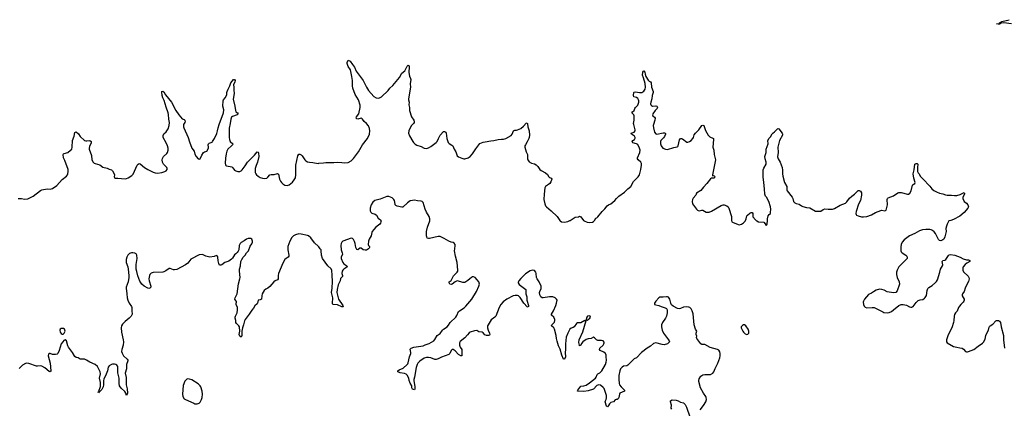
# Model space of a CAD drawing. Header units: inches. Extents: x 1474254 to 1647085, y 640389 to 772279.
# Tile 55 of 85: x 1514419 to 1532797, y 746488 to 753749. Entities that reach past the tile are written whole.
import ezdxf

# ---------------------------------------------------------------- set-up
doc = ezdxf.new("R2010")
doc.units = ezdxf.units.IN
doc.header["$MEASUREMENT"] = 0
for name, color, linetype in [('B5714', 7, 'Continuous'), ('B5715', 7, 'Continuous'), ('B5724', 7, 'Continuous'), ('B5725', 7, 'Continuous'), ('B5734', 7, 'Continuous'), ('B5735', 7, 'Continuous')]:
    doc.layers.add(name, color=color, linetype=linetype)

msp = doc.modelspace()

# ---------------------------------------------------------------- linework, layer by layer
at = {"layer": 'B5714', "color": 6, "elevation": 700}
msp.add_lwpolyline([(1520000, 749507), (1519998, 749510), (1519922, 749582), (1519850, 749672), (1519810, 749709), (1519790, 749719), (1519670, 749743), (1519630, 749746), (1519568, 749732), (1519530, 749713), (1519500, 749680), (1519460, 749610), (1519425, 749510), (1519422, 749450), (1519445, 749350), (1519444, 749330), (1519432, 749310), (1519390, 749285), (1519370, 749267), (1519330, 749200), (1519251, 749009), (1519243, 748970), (1519242, 748910), (1519229, 748890), (1519189, 748870), (1519162, 748850), (1519090, 748764), (1519050, 748734), (1519010, 748716), (1518983, 748690), (1518947, 748627), (1518937, 748590), (1518930, 748525), (1518910, 748515), (1518870, 748510), (1518857, 748450), (1518850, 748438), (1518810, 748404), (1518782, 748358), (1518750, 748323), (1518703, 748250), (1518626, 748150), (1518615, 748125), (1518599, 748050), (1518578, 747990), (1518564, 747930), (1518563, 747850), (1518550, 747818), (1518530, 747835), (1518518, 747870), (1518529, 747930), (1518519, 748010), (1518510, 748030), (1518466, 748070), (1518454, 748090), (1518452, 748130), (1518440, 748170), (1518439, 748190), (1518446, 748210), (1518476, 748270), (1518485, 748330), (1518481, 748370), (1518462, 748430), (1518461, 748450), (1518468, 748470), (1518464, 748484), (1518444, 748510), (1518436, 748530), (1518440, 748550), (1518476, 748630), (1518504, 748816), (1518529, 748910), (1518532, 748930), (1518520, 749050), (1518524, 749090), (1518541, 749150), (1518549, 749230), (1518566, 749270), (1518590, 749310), (1518630, 749351), (1518655, 749390), (1518690, 749430), (1518721, 749519), (1518750, 749564), (1518761, 749590), (1518764, 749610), (1518750, 749651), (1518730, 749663), (1518682, 749658), (1518650, 749646), (1518610, 749618), (1518553, 749587), (1518534, 749566), (1518516, 749530), (1518506, 749450), (1518498, 749422), (1518480, 749400), (1518450, 749377), (1518430, 749354), (1518389, 749291), (1518370, 749272), (1518320, 749240), (1518250, 749212), (1518190, 749172), (1518170, 749164), (1518150, 749165), (1518133, 749193), (1518122, 749242), (1518115, 749315), (1518111, 749331), (1518098, 749338), (1518090, 749342), (1518050, 749327), (1517970, 749315), (1517892, 749332), (1517830, 749359), (1517770, 749358), (1517610, 749276), (1517557, 749203), (1517514, 749166), (1517350, 749084), (1517310, 749075), (1517290, 749076), (1517230, 749101), (1517210, 749101), (1517145, 749055), (1517110, 749040), (1517090, 749035), (1516910, 749023), (1516870, 749013), (1516846, 748990), (1516839, 748970), (1516830, 748910), (1516834, 748870), (1516869, 748770), (1516869, 748750), (1516850, 748730), (1516830, 748729), (1516810, 748734), (1516742, 748770), (1516698, 748810), (1516662, 748862), (1516625, 748965), (1516602, 749042), (1516594, 749090), (1516593, 749173), (1516611, 749290), (1516607, 749350), (1516593, 749373), (1516570, 749386), (1516530, 749395), (1516505, 749395), (1516470, 749382), (1516436, 749350), (1516416, 749310), (1516407, 749270), (1516408, 749210), (1516436, 749130), (1516444, 749090), (1516457, 748970), (1516457, 748930), (1516442, 748850), (1516405, 748750), (1516403, 748730), (1516420, 748630), (1516427, 748550), (1516436, 748510), (1516465, 748450), (1516505, 748390), (1516513, 748370), (1516510, 748310), (1516516, 748250), (1516498, 748210), (1516464, 748170), (1516389, 748111), (1516338, 748062), (1516317, 748030), (1516311, 747990), (1516316, 747910), (1516351, 747770), (1516357, 747730), (1516353, 747670), (1516326, 747590), (1516319, 747550), (1516330, 747518), (1516356, 747470), (1516424, 747404), (1516434, 747390), (1516436, 747376), (1516412, 747308), (1516411, 747229), (1516388, 747148), (1516403, 747063), (1516408, 746930), (1516423, 746850), (1516430, 746770), (1516425, 746750), (1516410, 746727), (1516397, 746770), (1516380, 746800), (1516310, 746866), (1516284, 746910), (1516277, 746950), (1516274, 747050), (1516251, 747150), (1516253, 747253), (1516249, 747270), (1516233, 747293), (1516210, 747309), (1516190, 747315), (1516150, 747315), (1516130, 747308), (1516090, 747280), (1516070, 747258), (1516055, 747190), (1516033, 747127), (1515986, 747030), (1515982, 747010), (1515982, 746930), (1515974, 746890), (1515950, 746842), (1515910, 746798), (1515901, 746799), (1515890, 746779), (1515884, 746790), (1515890, 746801), (1515899, 746801), (1515897, 746810), (1515927, 746893), (1515926, 746970), (1515910, 747050), (1515929, 747130), (1515918, 747170), (1515870, 747272), (1515830, 747307), (1515725, 747350), (1515668, 747390), (1515630, 747404), (1515570, 747404), (1515550, 747409), (1515510, 747434), (1515470, 747437), (1515450, 747456), (1515404, 747530), (1515330, 747630), (1515317, 747657), (1515290, 747748), (1515270, 747768), (1515243, 747757), (1515225, 747730), (1515190, 747695), (1515154, 747570), (1515130, 747514), (1515118, 747502), (1515090, 747492), (1515030, 747496), (1514990, 747513), (1514970, 747515), (1514958, 747502), (1514953, 747470), (1514990, 747330), (1514998, 747190), (1514990, 747170), (1514970, 747178), (1514890, 747246), (1514830, 747278), (1514810, 747283), (1514750, 747274), (1514730, 747277), (1514590, 747326), (1514550, 747330), (1514530, 747326), (1514470, 747292), (1514408, 747232)], dxfattribs=at)
at = {"layer": 'B5714', "color": 6}
for points, elevation in [([(1515190, 747978), (1515175, 747965), (1515165, 747950), (1515171, 747910), (1515190, 747884), (1515210, 747874), (1515230, 747875), (1515250, 747890), (1515257, 747903), (1515265, 747930), (1515264, 747950), (1515253, 747970), (1515237, 747977)], 700), ([(1517543, 747037), (1517530, 747029), (1517504, 746996), (1517468, 746912), (1517456, 746750), (1517466, 746706), (1517488, 746668), (1517511, 746650), (1517670, 746582), (1517690, 746574), (1517730, 746571), (1517770, 746583), (1517790, 746605), (1517810, 746651), (1517822, 746690), (1517830, 746750), (1517825, 746810), (1517798, 746890), (1517786, 746910), (1517750, 746945), (1517630, 747019), (1517590, 747036)], 800)]:
    msp.add_lwpolyline(points, close=True, dxfattribs=dict(at, elevation=elevation))
at = {"layer": 'B5715', "color": 6, "elevation": 700}
msp.add_lwpolyline([(1514390, 750406), (1514450, 750407), (1514510, 750398), (1514570, 750402), (1514670, 750451), (1514805, 750555), (1514830, 750567), (1514930, 750590), (1514990, 750580), (1515030, 750596), (1515110, 750652), (1515210, 750760), (1515290, 750824), (1515311, 750849), (1515320, 750870), (1515325, 750910), (1515322, 750950), (1515261, 751121), (1515238, 751170), (1515227, 751230), (1515236, 751244), (1515248, 751250), (1515317, 751270), (1515369, 751310), (1515389, 751331), (1515398, 751370), (1515407, 751490), (1515437, 751570), (1515450, 751639), (1515470, 751654), (1515516, 751616), (1515550, 751568), (1515630, 751494), (1515650, 751486), (1515670, 751483), (1515730, 751492), (1515750, 751474), (1515751, 751450), (1515720, 751380), (1515713, 751350), (1515714, 751330), (1515757, 751210), (1515768, 751130), (1515790, 751088), (1515810, 751070), (1515830, 751060), (1515915, 751035), (1515970, 750995), (1516050, 750975), (1516090, 750956), (1516130, 750945), (1516148, 750928), (1516184, 750870), (1516188, 750850), (1516182, 750810), (1516192, 750790), (1516210, 750785), (1516252, 750788), (1516390, 750776), (1516410, 750780), (1516444, 750796), (1516510, 750840), (1516535, 750865), (1516611, 751029), (1516630, 751051), (1516650, 751059), (1516670, 751056), (1516750, 750989), (1516812, 750952), (1516910, 750899), (1516950, 750886), (1516990, 750882), (1517070, 750896), (1517129, 750911), (1517155, 750925), (1517173, 750947), (1517174, 750970), (1517163, 750990), (1517104, 751050), (1517085, 751090), (1517078, 751130), (1517083, 751157), (1517100, 751190), (1517162, 751250), (1517176, 751270), (1517187, 751310), (1517188, 751350), (1517180, 751390), (1517155, 751450), (1517098, 751550), (1517095, 751585), (1517106, 751614), (1517150, 751654), (1517190, 751709), (1517209, 751771), (1517214, 751830), (1517203, 751890), (1517197, 751977), (1517190, 752010), (1517150, 752115), (1517118, 752238), (1517088, 752290), (1517075, 752330), (1517070, 752394), (1517074, 752406), (1517089, 752411), (1517110, 752401), (1517143, 752343), (1517250, 752207), (1517332, 752052), (1517390, 751969), (1517450, 751894), (1517490, 751881), (1517502, 751870), (1517506, 751850), (1517501, 751830), (1517479, 751790), (1517475, 751770), (1517477, 751750), (1517482, 751730), (1517564, 751550), (1517586, 751466), (1517633, 751350), (1517673, 751290), (1517690, 751237), (1517710, 751194), (1517751, 751150), (1517770, 751141), (1517790, 751147), (1517821, 751219), (1517850, 751269), (1517870, 751280), (1517896, 751284), (1517910, 751294), (1517940, 751350), (1517944, 751370), (1517938, 751410), (1517943, 751430), (1517958, 751442), (1518010, 751462), (1518020, 751470), (1518052, 751528), (1518096, 751624), (1518113, 751670), (1518122, 751730), (1518140, 751790), (1518221, 752010), (1518226, 752066), (1518213, 752130), (1518214, 752230), (1518222, 752250), (1518253, 752287), (1518281, 752330), (1518288, 752350), (1518286, 752390), (1518290, 752410), (1518312, 752448), (1518339, 752510), (1518359, 752570), (1518410, 752630), (1518430, 752630), (1518438, 752610), (1518437, 752590), (1518412, 752530), (1518418, 752490), (1518414, 752430), (1518419, 752370), (1518404, 752264), (1518436, 752130), (1518446, 752050), (1518456, 752030), (1518481, 752010), (1518495, 751990), (1518475, 751970), (1518390, 751940), (1518375, 751925), (1518361, 751890), (1518349, 751810), (1518330, 751721), (1518326, 751670), (1518329, 751549), (1518335, 751510), (1518350, 751476), (1518398, 751430), (1518392, 751410), (1518375, 751390), (1518305, 751330), (1518288, 751292), (1518275, 751245), (1518263, 751163), (1518253, 751070), (1518259, 751039), (1518267, 751027), (1518280, 751020), (1518378, 750998), (1518399, 750979), (1518430, 750939), (1518450, 750925), (1518490, 750911), (1518530, 750913), (1518550, 750923), (1518570, 750943), (1518630, 751016), (1518670, 751086), (1518749, 751170), (1518803, 751217), (1518850, 751281), (1518870, 751273), (1518877, 751257), (1518885, 751190), (1518860, 751090), (1518830, 751026), (1518815, 750970), (1518811, 750930), (1518814, 750894), (1518824, 750870), (1518839, 750850), (1518870, 750823), (1518910, 750800), (1518950, 750788), (1518996, 750784), (1519030, 750791), (1519050, 750804), (1519090, 750849), (1519110, 750859), (1519170, 750856), (1519233, 750873), (1519250, 750860), (1519270, 750768), (1519289, 750730), (1519307, 750707), (1519330, 750685), (1519370, 750660), (1519410, 750653), (1519450, 750664), (1519510, 750715), (1519544, 750756), (1519564, 750796), (1519574, 750850), (1519572, 751030), (1519612, 751208), (1519630, 751235), (1519650, 751236), (1519670, 751226), (1519690, 751207), (1519739, 751130), (1519757, 751110), (1519790, 751094), (1519830, 751084), (1519890, 751082), (1519990, 751065), (1520000, 751066)], dxfattribs=at)
at = {"layer": 'B5724', "color": 6, "elevation": 700}
for points in [[(1521160, 750000), (1521164, 749990), (1521162, 749970), (1521155, 749950), (1521140, 749930), (1521066, 749870), (1521027, 749830), (1520999, 749790), (1520990, 749770), (1520978, 749710), (1520942, 749650), (1520928, 749610), (1520926, 749550), (1520931, 749530), (1520948, 749510), (1520947, 749490), (1520939, 749481), (1520930, 749470), (1520890, 749445), (1520870, 749440), (1520831, 749451), (1520790, 749482), (1520770, 749482), (1520730, 749452), (1520710, 749458), (1520693, 749493), (1520681, 749570), (1520670, 749605), (1520650, 749644), (1520630, 749663), (1520610, 749665), (1520590, 749660), (1520470, 749620), (1520450, 749609), (1520431, 749590), (1520420, 749570), (1520415, 749530), (1520420, 749450), (1520440, 749390), (1520441, 749370), (1520416, 749310), (1520416, 749290), (1520450, 749210), (1520470, 749188), (1520525, 749150), (1520528, 749130), (1520505, 749110), (1520469, 749090), (1520450, 749070), (1520440, 749050), (1520434, 749010), (1520447, 748970), (1520447, 748950), (1520408, 748912), (1520398, 748870), (1520362, 748798), (1520342, 748710), (1520336, 748650), (1520367, 748527), (1520450, 748410), (1520454, 748390), (1520450, 748384), (1520430, 748386), (1520350, 748420), (1520270, 748430), (1520259, 748439), (1520255, 748455), (1520261, 748550), (1520237, 748650), (1520251, 748730), (1520256, 748856), (1520253, 748973), (1520244, 749064), (1520230, 749095), (1520170, 749153), (1520073, 749290), (1520050, 749350), (1520046, 749430), (1520043, 749450), (1520029, 749470), (1520000, 749507)], [(1527122, 746458), (1527180, 746540), (1527225, 746610), (1527237, 746650), (1527234, 746690), (1527227, 746710), (1527182, 746770), (1527128, 746868), (1527095, 746990), (1527093, 747010), (1527100, 747040), (1527132, 747088), (1527170, 747114), (1527210, 747123), (1527270, 747119), (1527310, 747121), (1527356, 747144), (1527373, 747167), (1527398, 747230), (1527450, 747329), (1527485, 747430), (1527492, 747470), (1527492, 747512), (1527485, 747545), (1527470, 747576), (1527446, 747586), (1527304, 747624), (1527210, 747679), (1527150, 747678), (1527130, 747696), (1527061, 747790), (1527054, 747810), (1527055, 747835), (1527044, 747870), (1527044, 747890), (1527055, 747930), (1527035, 747970), (1527010, 748050), (1526989, 748251), (1526972, 748310), (1526950, 748350), (1526930, 748369), (1526910, 748379), (1526870, 748387), (1526810, 748380), (1526750, 748354), (1526730, 748350), (1526696, 748356), (1526617, 748397), (1526583, 748423), (1526570, 748450), (1526552, 748530), (1526530, 748563), (1526510, 748572), (1526490, 748572), (1526430, 748562), (1526370, 748563), (1526348, 748550), (1526290, 748488), (1526267, 748450), (1526269, 748430), (1526290, 748420), (1526349, 748409), (1526390, 748390), (1526468, 748368), (1526491, 748351), (1526503, 748330), (1526507, 748270), (1526493, 748210), (1526475, 748170), (1526414, 748090), (1526399, 748050), (1526396, 748010), (1526412, 747950), (1526437, 747890), (1526470, 747840), (1526532, 747770), (1526544, 747750), (1526545, 747730), (1526530, 747710), (1526510, 747695), (1526450, 747677), (1526410, 747679), (1526290, 747711), (1526250, 747701), (1526190, 747650), (1526129, 747611), (1526022, 747530), (1525930, 747434), (1525890, 747412), (1525810, 747330), (1525770, 747295), (1525750, 747284), (1525690, 747273), (1525662, 747258), (1525636, 747224), (1525622, 747190), (1525604, 747104), (1525599, 747030), (1525610, 746951), (1525617, 746930), (1525648, 746890), (1525710, 746830), (1525708, 746810), (1525620, 746770), (1525612, 746750), (1525601, 746690), (1525590, 746666), (1525570, 746654), (1525550, 746652), (1525535, 746645), (1525500, 746610), (1525450, 746595), (1525428, 746572), (1525410, 746540), (1525390, 746518), (1525381, 746521), (1525370, 746529), (1525348, 746610), (1525350, 746630), (1525364, 746656), (1525373, 746687), (1525370, 746730), (1525330, 746856), (1525310, 746880), (1525261, 746921), (1525230, 746926), (1525190, 746912), (1525131, 746849), (1525030, 746812), (1524950, 746800), (1524828, 746810), (1524837, 746830), (1524890, 746903), (1524950, 746906), (1524990, 746920), (1525056, 746964), (1525168, 747050), (1525181, 747070), (1525197, 747123), (1525207, 747133), (1525250, 747152), (1525285, 747190), (1525354, 747310), (1525367, 747350), (1525371, 747390), (1525368, 747450), (1525363, 747483), (1525351, 747510), (1525319, 747539), (1525255, 747570), (1525239, 747590), (1525247, 747613), (1525312, 747670), (1525325, 747690), (1525329, 747710), (1525326, 747726), (1525309, 747749), (1525276, 747756), (1525210, 747754), (1525186, 747766), (1525150, 747807), (1525130, 747816), (1525086, 747794), (1525030, 747788), (1524990, 747776), (1524927, 747730), (1524903, 747697), (1524890, 747666), (1524870, 747654), (1524866, 747666), (1524856, 747716), (1524863, 747770), (1524930, 747917), (1524992, 748128), (1525001, 748139), (1525010, 748138), (1525030, 748149), (1525058, 748170), (1525073, 748190), (1525068, 748208), (1525050, 748218), (1525019, 748210), (1525005, 748190), (1524993, 748150), (1524997, 748143), (1524990, 748142), (1524987, 748133), (1524975, 748124), (1524970, 748126), (1524890, 748088), (1524870, 748083), (1524830, 748083), (1524810, 748073), (1524770, 748013), (1524750, 748000), (1524710, 747986), (1524690, 747967), (1524647, 747890), (1524622, 747818), (1524607, 747690), (1524606, 747590), (1524600, 747530), (1524604, 747450), (1524590, 747404), (1524570, 747406), (1524539, 747479), (1524510, 747591), (1524476, 747656), (1524450, 747740), (1524439, 747790), (1524435, 747850), (1524402, 747970), (1524390, 747990), (1524344, 748030), (1524349, 748050), (1524400, 748100), (1524410, 748130), (1524407, 748150), (1524390, 748190), (1524346, 748226), (1524346, 748246), (1524384, 748310), (1524428, 748410), (1524441, 748450), (1524449, 748510), (1524440, 748530), (1524416, 748550), (1524370, 748568), (1524308, 748568), (1524190, 748550), (1524170, 748552), (1524149, 748569), (1524130, 748610), (1524123, 748650), (1524128, 748670), (1524155, 748725), (1524150, 748770), (1524114, 748854), (1524075, 748910), (1524066, 748930), (1524057, 749010), (1524050, 749035), (1524030, 749060), (1523990, 749069), (1523945, 749055), (1523860, 749000), (1523770, 748916), (1523734, 748870), (1523724, 748844), (1523722, 748830), (1523741, 748801), (1523864, 748710), (1523869, 748690), (1523864, 748650), (1523866, 748630), (1523885, 748570), (1523887, 748507), (1523915, 748410), (1523915, 748390), (1523910, 748375), (1523890, 748385), (1523830, 748454), (1523759, 748559), (1523730, 748587), (1523710, 748597), (1523670, 748599), (1523627, 748590), (1523510, 748528), (1523445, 748475), (1523402, 748430), (1523369, 748370), (1523303, 748210), (1523286, 748190), (1523220, 748140), (1523160, 748050), (1523153, 748027), (1523153, 747990), (1523164, 747950), (1523190, 747890), (1523193, 747870), (1523185, 747855), (1523170, 747847), (1523130, 747851), (1523103, 747863), (1523070, 747899), (1523050, 747913), (1522990, 747920), (1522950, 747940), (1522910, 747937), (1522830, 747909), (1522810, 747896), (1522776, 747864), (1522730, 747806), (1522642, 747738), (1522629, 747711), (1522629, 747670), (1522642, 747630), (1522671, 747590), (1522670, 747469), (1522650, 747466), (1522610, 747495), (1522550, 747562), (1522510, 747587), (1522490, 747588), (1522470, 747570), (1522446, 747514), (1522428, 747492), (1522290, 747444), (1522230, 747413), (1522190, 747402), (1522170, 747403), (1522090, 747434), (1522050, 747439), (1522010, 747438), (1521970, 747424), (1521887, 747370), (1521850, 747330), (1521835, 747305), (1521820, 747250), (1521790, 747069), (1521775, 747025), (1521774, 747006), (1521796, 746890), (1521797, 746843), (1521790, 746833), (1521750, 746845), (1521739, 746870), (1521739, 746910), (1521710, 746961), (1521691, 747010), (1521685, 747050), (1521654, 747110), (1521630, 747126), (1521599, 747139), (1521522, 747150), (1521478, 747170), (1521478, 747178), (1521478, 747190), (1521500, 747210), (1521579, 747241), (1521650, 747304), (1521661, 747319), (1521670, 747340), (1521697, 747450), (1521717, 747510), (1521720, 747530), (1521710, 747591), (1521724, 747610), (1521778, 747630), (1521950, 747654), (1521990, 747675), (1522061, 747699), (1522150, 747751), (1522170, 747776), (1522209, 747851), (1522270, 747888), (1522312, 747950), (1522331, 747969), (1522395, 748010), (1522421, 748039), (1522455, 748090), (1522557, 748190), (1522578, 748222), (1522610, 748297), (1522628, 748312), (1522715, 748365), (1522745, 748395), (1522819, 748481), (1522856, 748530), (1522948, 748670), (1522990, 748770), (1522999, 748810), (1522987, 748850), (1522960, 748890), (1522921, 748930), (1522890, 748945), (1522870, 748944), (1522850, 748935), (1522819, 748910), (1522785, 748875), (1522730, 748841), (1522690, 748836), (1522590, 748869), (1522570, 748865), (1522550, 748854), (1522490, 748806), (1522470, 748802), (1522450, 748808), (1522432, 748830), (1522435, 748850), (1522470, 748878), (1522517, 748963), (1522583, 749030), (1522596, 749050), (1522598, 749070), (1522587, 749210), (1522554, 749330), (1522536, 749430), (1522538, 749470), (1522549, 749529), (1522545, 749550), (1522530, 749575), (1522510, 749586), (1522470, 749595), (1522430, 749610), (1522343, 749663), (1522270, 749699), (1522230, 749699), (1522070, 749661), (1522050, 749659), (1522027, 749667), (1522016, 749690), (1522012, 749712), (1522013, 749790), (1522032, 749870), (1522076, 749990), (1522076, 750000)], [(1524499, 750000), (1524506, 749990), (1524530, 749974), (1524590, 749967), (1524650, 749978), (1524690, 749996), (1524696, 750000)], [(1524944, 750000), (1524952, 749992), (1525010, 749967), (1525050, 749962), (1525110, 749966), (1525130, 749976), (1525145, 750000)], [(1527708, 750000), (1527711, 749971), (1527723, 749963), (1527830, 749921), (1527850, 749918), (1527890, 749928), (1527930, 749951), (1527958, 749982), (1527966, 750000)], [(1528166, 750000), (1528179, 749990), (1528210, 749975), (1528310, 749968), (1528336, 749936), (1528350, 749904), (1528357, 749910), (1528370, 749926), (1528376, 750000)], [(1526594, 746474), (1526581, 746490), (1526588, 746550), (1526568, 746610), (1526566, 746630), (1526596, 746644), (1526670, 746641), (1526710, 746627), (1526750, 746602), (1526808, 746588), (1526820, 746580), (1526838, 746558), (1526863, 746510), (1526930, 746328)]]:
    msp.add_lwpolyline(points, dxfattribs=at)
msp.add_lwpolyline([(1527930, 748046), (1527910, 748036), (1527887, 748010), (1527888, 747990), (1527918, 747930), (1527930, 747910), (1527962, 747882), (1527990, 747870), (1528010, 747871), (1528028, 747890), (1528031, 747909), (1528029, 747931), (1528013, 747970), (1527970, 748030), (1527950, 748045)], close=True, dxfattribs=at)
at = {"layer": 'B5725', "color": 6, "elevation": 700}
for points in [[(1520000, 751066), (1520088, 751072), (1520130, 751083), (1520282, 751082), (1520350, 751090), (1520430, 751078), (1520490, 751074), (1520550, 751079), (1520604, 751110), (1520650, 751156), (1520743, 751277), (1520816, 751410), (1520913, 751527), (1520946, 751610), (1520955, 751670), (1520950, 751718), (1520930, 751766), (1520895, 751810), (1520846, 751846), (1520818, 751890), (1520803, 751903), (1520790, 751910), (1520730, 751893), (1520710, 751897), (1520701, 751910), (1520706, 751934), (1520747, 751990), (1520773, 752110), (1520771, 752150), (1520743, 752250), (1520683, 752350), (1520639, 752470), (1520633, 752513), (1520632, 752612), (1520621, 752690), (1520591, 752811), (1520550, 752876), (1520533, 752930), (1520534, 752950), (1520550, 752991), (1520590, 752971), (1520628, 752910), (1520670, 752860), (1520702, 752790), (1520832, 752610), (1520891, 752490), (1520930, 752425), (1521030, 752315), (1521070, 752291), (1521110, 752282), (1521134, 752286), (1521173, 752307), (1521297, 752423), (1521330, 752470), (1521382, 752518), (1521510, 752669), (1521553, 752747), (1521610, 752794), (1521650, 752881), (1521670, 752901), (1521687, 752887), (1521691, 752871), (1521684, 752764), (1521695, 752695), (1521714, 752650), (1521718, 752630), (1521710, 752550), (1521711, 752490), (1521674, 752270), (1521675, 752250), (1521686, 752210), (1521685, 752155), (1521693, 752110), (1521694, 752054), (1521735, 751935), (1521773, 751870), (1521780, 751850), (1521779, 751830), (1521770, 751810), (1521730, 751770), (1521704, 751730), (1521680, 751670), (1521674, 751630), (1521696, 751576), (1521756, 751476), (1521772, 751452), (1521802, 751422), (1521830, 751404), (1521910, 751378), (1521970, 751350), (1522010, 751345), (1522050, 751356), (1522090, 751379), (1522190, 751452), (1522210, 751476), (1522233, 751530), (1522270, 751589), (1522330, 751657), (1522350, 751661), (1522370, 751646), (1522378, 751630), (1522390, 751530), (1522417, 751457), (1522434, 751434), (1522486, 751406), (1522501, 751390), (1522526, 751330), (1522561, 751281), (1522587, 751207), (1522607, 751187), (1522670, 751159), (1522710, 751149), (1522730, 751152), (1522791, 751169), (1522830, 751195), (1522870, 751242), (1522930, 751337), (1523010, 751434), (1523070, 751459), (1523110, 751469), (1523210, 751487), (1523270, 751492), (1523350, 751510), (1523410, 751518), (1523450, 751516), (1523490, 751528), (1523593, 751587), (1523610, 751610), (1523636, 751670), (1523658, 751682), (1523690, 751684), (1523710, 751690), (1523770, 751717), (1523820, 751760), (1523870, 751814), (1523890, 751822), (1523900, 751800), (1523904, 751750), (1523930, 751670), (1523934, 751590), (1523928, 751550), (1523920, 751530), (1523893, 751467), (1523857, 751410), (1523849, 751390), (1523848, 751370), (1523870, 751281), (1523896, 751230), (1523900, 751190), (1523898, 751150), (1523902, 751130), (1523930, 751096), (1523970, 751070), (1524030, 751054), (1524058, 751038), (1524090, 751006), (1524130, 750948), (1524152, 750932), (1524235, 750890), (1524270, 750855), (1524294, 750814), (1524310, 750801), (1524345, 750785), (1524350, 750770), (1524330, 750718), (1524312, 750688), (1524292, 750668), (1524236, 750630), (1524220, 750610), (1524208, 750492), (1524204, 750390), (1524221, 750310), (1524236, 750270), (1524250, 750250), (1524340, 750180), (1524449, 750069), (1524499, 750000)], [(1525145, 750000), (1525170, 750041), (1525194, 750050), (1525210, 750063), (1525292, 750168), (1525343, 750217), (1525382, 750270), (1525410, 750290), (1525451, 750309), (1525530, 750370), (1525561, 750410), (1525605, 750450), (1525710, 750524), (1525770, 750590), (1525824, 750630), (1525876, 750724), (1525965, 750810), (1525987, 750853), (1526011, 750949), (1526024, 751030), (1526024, 751064), (1526011, 751090), (1525964, 751130), (1525952, 751150), (1525950, 751170), (1525993, 751267), (1525998, 751310), (1525987, 751350), (1525956, 751416), (1525934, 751430), (1525861, 751450), (1525848, 751470), (1525866, 751490), (1525895, 751510), (1525906, 751534), (1525904, 751550), (1525894, 751570), (1525839, 751610), (1525833, 751630), (1525890, 751650), (1525906, 751670), (1525908, 751690), (1525879, 751790), (1525878, 751810), (1525888, 751870), (1525890, 751950), (1525884, 751970), (1525843, 752010), (1525856, 752030), (1525886, 752054), (1525898, 752090), (1525910, 752110), (1525954, 752150), (1525973, 752210), (1525975, 752230), (1525970, 752250), (1525954, 752274), (1525930, 752292), (1525882, 752310), (1525876, 752330), (1525883, 752390), (1525890, 752396), (1525910, 752401), (1525990, 752386), (1526030, 752389), (1526070, 752416), (1526096, 752450), (1526101, 752490), (1526095, 752555), (1526065, 752665), (1526043, 752710), (1526050, 752767), (1526061, 752790), (1526070, 752796), (1526090, 752771), (1526094, 752730), (1526109, 752689), (1526150, 752620), (1526170, 752601), (1526191, 752590), (1526203, 752570), (1526213, 752490), (1526241, 752410), (1526242, 752390), (1526226, 752330), (1526217, 752270), (1526198, 752210), (1526195, 752175), (1526199, 752159), (1526210, 752144), (1526230, 752136), (1526290, 752140), (1526310, 752132), (1526323, 752110), (1526318, 752090), (1526282, 752050), (1526239, 751990), (1526232, 751970), (1526239, 751950), (1526268, 751928), (1526279, 751910), (1526277, 751870), (1526246, 751790), (1526243, 751770), (1526247, 751730), (1526270, 751650), (1526290, 751615), (1526309, 751609), (1526432, 751632), (1526454, 751634), (1526466, 751630), (1526470, 751624), (1526473, 751610), (1526453, 751567), (1526437, 751543), (1526403, 751510), (1526388, 751490), (1526381, 751470), (1526381, 751430), (1526387, 751410), (1526394, 751390), (1526424, 751350), (1526470, 751328), (1526510, 751324), (1526630, 751363), (1526689, 751371), (1526702, 751378), (1526712, 751390), (1526737, 751503), (1526752, 751528), (1526770, 751532), (1526790, 751522), (1526870, 751461), (1526890, 751458), (1526924, 751470), (1526950, 751491), (1526982, 751530), (1526994, 751550), (1527010, 751599), (1527030, 751631), (1527093, 751690), (1527150, 751769), (1527170, 751781), (1527190, 751770), (1527220, 751680), (1527272, 751590), (1527302, 751562), (1527368, 751528), (1527372, 751510), (1527354, 751370), (1527376, 751310), (1527379, 751230), (1527404, 751130), (1527348, 750848), (1527352, 750832), (1527364, 750836), (1527382, 750830), (1527390, 750825), (1527396, 750810), (1527378, 750790), (1527367, 750787), (1527330, 750789), (1527310, 750774), (1527247, 750690), (1527180, 750620), (1527130, 750558), (1527051, 750510), (1527037, 750470), (1526988, 750412), (1526976, 750390), (1526968, 750350), (1526975, 750310), (1527050, 750210), (1527070, 750190), (1527083, 750183), (1527110, 750179), (1527150, 750190), (1527170, 750190), (1527230, 750153), (1527250, 750150), (1527290, 750155), (1527330, 750170), (1527510, 750275), (1527550, 750288), (1527570, 750289), (1527619, 750270), (1527641, 750250), (1527654, 750230), (1527702, 750070), (1527708, 750000)], [(1528376, 750000), (1528379, 750030), (1528390, 750083), (1528406, 750110), (1528430, 750130), (1528436, 750144), (1528441, 750210), (1528435, 750250), (1528403, 750350), (1528357, 750430), (1528340, 750450), (1528327, 750490), (1528324, 750590), (1528306, 750710), (1528298, 750810), (1528298, 750942), (1528306, 750974), (1528350, 751052), (1528351, 751090), (1528333, 751150), (1528330, 751190), (1528349, 751270), (1528350, 751330), (1528388, 751430), (1528386, 751490), (1528406, 751534), (1528430, 751561), (1528464, 751616), (1528476, 751630), (1528510, 751652), (1528550, 751698), (1528570, 751713), (1528590, 751708), (1528653, 751630), (1528657, 751610), (1528655, 751590), (1528603, 751490), (1528569, 751370), (1528573, 751270), (1528564, 751184), (1528575, 751150), (1528614, 751090), (1528650, 750985), (1528659, 750939), (1528657, 750870), (1528665, 750825), (1528693, 750710), (1528737, 750630), (1528737, 750570), (1528744, 750550), (1528835, 750430), (1528847, 750410), (1528865, 750350), (1528887, 750327), (1528910, 750314), (1528970, 750305), (1529010, 750270), (1529038, 750258), (1529102, 750242), (1529170, 750233), (1529270, 750174), (1529290, 750169), (1529350, 750169), (1529370, 750173), (1529416, 750204), (1529445, 750215), (1529507, 750207), (1529590, 750209), (1529630, 750222), (1529734, 750286), (1529836, 750324), (1529856, 750344), (1529910, 750413), (1529950, 750453), (1530000, 750492)], [(1522076, 750000), (1522077, 750030), (1522062, 750070), (1522013, 750150), (1521987, 750207), (1521951, 750331), (1521933, 750353), (1521910, 750360), (1521844, 750364), (1521790, 750374), (1521750, 750372), (1521710, 750362), (1521656, 750330), (1521573, 750247), (1521550, 750244), (1521464, 750264), (1521438, 750278), (1521429, 750289), (1521424, 750304), (1521414, 750370), (1521404, 750390), (1521370, 750419), (1521310, 750447), (1521270, 750447), (1521145, 750395), (1521050, 750371), (1521010, 750339), (1520977, 750290), (1520959, 750230), (1520960, 750180), (1520973, 750153), (1520990, 750137), (1521053, 750113), (1521076, 750096), (1521110, 750043), (1521156, 750010), (1521160, 750000)], [(1524696, 750000), (1524750, 750037), (1524790, 750058), (1524850, 750068), (1524870, 750076), (1524890, 750068), (1524908, 750050), (1524930, 750013), (1524944, 750000)], [(1527966, 750000), (1527980, 750030), (1527994, 750086), (1528002, 750098), (1528045, 750135), (1528070, 750148), (1528090, 750145), (1528103, 750130), (1528103, 750063), (1528153, 750010), (1528166, 750000)]]:
    msp.add_lwpolyline(points, dxfattribs=at)
at = {"layer": 'B5734', "color": 6, "elevation": 700}
msp.add_lwpolyline([(1531796, 750000), (1531764, 749990), (1531730, 749929), (1531716, 749890), (1531708, 749850), (1531712, 749790), (1531697, 749743), (1531688, 749690), (1531670, 749649), (1531650, 749633), (1531610, 749616), (1531590, 749623), (1531570, 749645), (1531513, 749753), (1531486, 749786), (1531458, 749810), (1531430, 749823), (1531410, 749827), (1531330, 749828), (1531270, 749820), (1531216, 749804), (1531127, 749753), (1531030, 749710), (1530930, 749635), (1530888, 749590), (1530870, 749550), (1530863, 749503), (1530864, 749430), (1530872, 749410), (1530890, 749393), (1530961, 749350), (1530977, 749330), (1530986, 749310), (1530983, 749290), (1530968, 749270), (1530877, 749183), (1530830, 749130), (1530796, 749070), (1530784, 749030), (1530784, 748990), (1530796, 748930), (1530834, 748850), (1530841, 748810), (1530797, 748683), (1530770, 748654), (1530730, 748645), (1530610, 748665), (1530557, 748697), (1530510, 748711), (1530470, 748712), (1530406, 748694), (1530354, 748666), (1530318, 748642), (1530264, 748616), (1530189, 748530), (1530166, 748490), (1530162, 748470), (1530166, 748430), (1530179, 748399), (1530198, 748378), (1530228, 748368), (1530333, 748373), (1530370, 748370), (1530528, 748288), (1530550, 748280), (1530610, 748275), (1530650, 748281), (1530690, 748300), (1530730, 748327), (1530828, 748412), (1530870, 748429), (1530910, 748427), (1530970, 748413), (1531030, 748384), (1531050, 748377), (1531070, 748376), (1531094, 748390), (1531150, 748463), (1531190, 748500), (1531225, 748515), (1531276, 748524), (1531310, 748544), (1531322, 748558), (1531342, 748598), (1531355, 748690), (1531370, 748729), (1531390, 748747), (1531450, 748785), (1531510, 748837), (1531530, 748856), (1531551, 748889), (1531596, 749030), (1531604, 749090), (1531642, 749150), (1531647, 749170), (1531638, 749230), (1531642, 749238), (1531652, 749248), (1531690, 749258), (1531708, 749270), (1531754, 749346), (1531770, 749356), (1531790, 749360), (1531871, 749351), (1531973, 749313), (1532030, 749279), (1532090, 749265), (1532130, 749262), (1532151, 749250), (1532155, 749230), (1532100, 749200), (1532066, 749174), (1532029, 749131), (1532021, 749110), (1532023, 749070), (1532038, 749038), (1532120, 748960), (1532135, 748935), (1532140, 748910), (1532130, 748858), (1532098, 748802), (1532064, 748730), (1532048, 748670), (1532017, 748630), (1532010, 748610), (1532010, 748590), (1532049, 748530), (1532050, 748510), (1532044, 748490), (1532028, 748470), (1531985, 748430), (1531961, 748399), (1531942, 748370), (1531917, 748303), (1531887, 748270), (1531870, 748243), (1531860, 748210), (1531858, 748130), (1531848, 748090), (1531816, 747990), (1531750, 747863), (1531719, 747770), (1531716, 747730), (1531730, 747710), (1531850, 747645), (1531908, 747628), (1531970, 747620), (1532011, 747610), (1532035, 747595), (1532072, 747552), (1532090, 747543), (1532110, 747542), (1532130, 747548), (1532230, 747586), (1532310, 747650), (1532393, 747707), (1532410, 747726), (1532440, 747780), (1532454, 747850), (1532470, 747890), (1532503, 747950), (1532515, 748005), (1532522, 748018), (1532534, 748030), (1532581, 748059), (1532640, 748120), (1532650, 748126), (1532690, 748129), (1532710, 748118), (1532723, 748090), (1532737, 748010), (1532779, 747850), (1532781, 747770), (1532799, 747610)], dxfattribs=at)
at = {"layer": 'B5735', "color": 6, "elevation": 700}
for points in [[(1532929, 753670), (1532790, 753687), (1532738, 753682), (1532707, 753667), (1532685, 753665), (1532649, 753670), (1532700, 753680), (1532708, 753690), (1532750, 753712), (1532890, 753749)], [(1530000, 750492), (1530016, 750504), (1530070, 750556), (1530090, 750557), (1530110, 750543), (1530130, 750516), (1530132, 750470), (1530110, 750370), (1530078, 750302), (1530030, 750164), (1530026, 750126), (1530029, 750109), (1530039, 750099), (1530070, 750083), (1530130, 750066), (1530170, 750064), (1530230, 750070), (1530320, 750100), (1530394, 750146), (1530490, 750186), (1530510, 750189), (1530570, 750180), (1530590, 750188), (1530618, 750290), (1530610, 750390), (1530617, 750410), (1530630, 750422), (1530730, 750460), (1530810, 750513), (1530830, 750522), (1530870, 750519), (1530990, 750490), (1531010, 750490), (1531035, 750510), (1531058, 750550), (1531084, 750656), (1531093, 750670), (1531125, 750690), (1531132, 750708), (1531107, 750787), (1531096, 750870), (1531115, 750945), (1531129, 751051), (1531150, 751065), (1531170, 751065), (1531182, 751050), (1531176, 750990), (1531179, 750910), (1531187, 750890), (1531207, 750867), (1531225, 750825), (1531236, 750810), (1531278, 750778), (1531410, 750636), (1531447, 750587), (1531479, 750559), (1531532, 750532), (1531589, 750509), (1531650, 750496), (1531699, 750479), (1531733, 750473), (1531810, 750473), (1531870, 750462), (1531910, 750466), (1531975, 750485), (1532050, 750519), (1532055, 750510), (1532052, 750490), (1532021, 750430), (1532023, 750410), (1532050, 750351), (1532090, 750323), (1532116, 750290), (1532127, 750253), (1532119, 750230), (1532050, 750149), (1531970, 750077), (1531850, 750017), (1531796, 750000)]]:
    msp.add_lwpolyline(points, dxfattribs=at)

doc.saveas('drawing.dxf')
